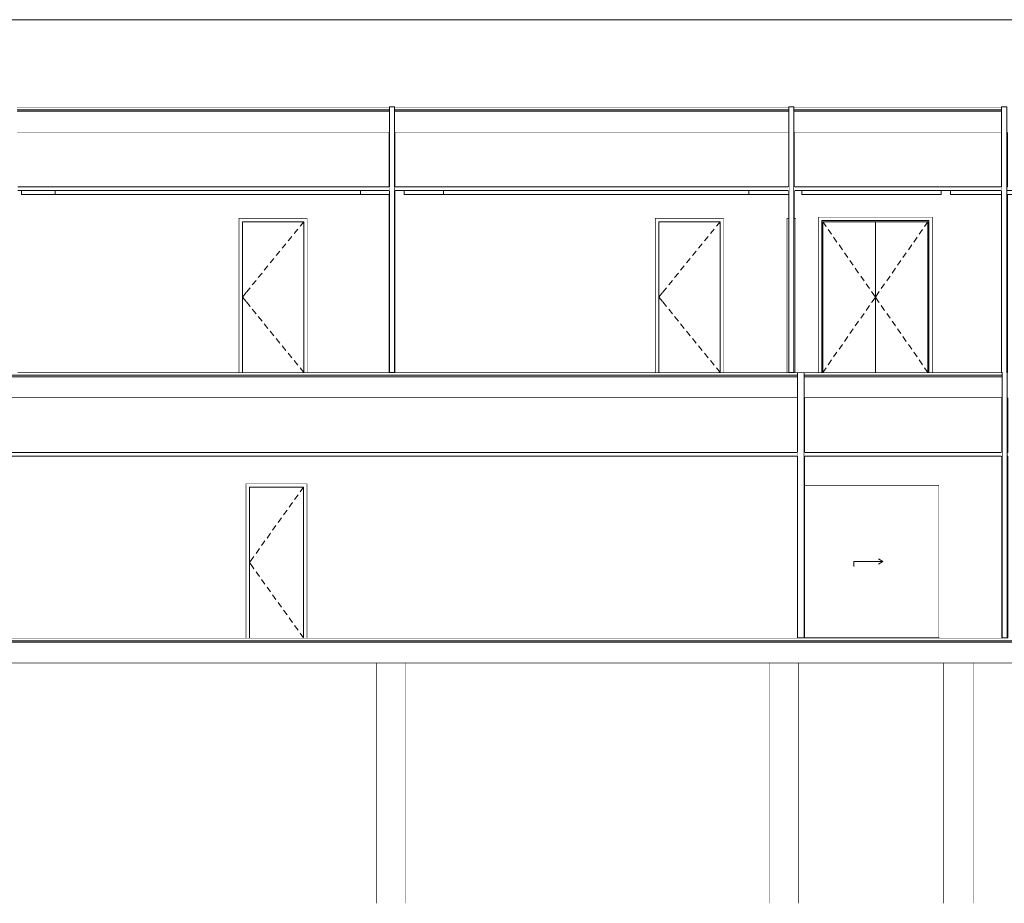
# Model space of a CAD drawing. Header units: millimetres. Extents: x -30280 to 133660, y -81242 to 8968.
# Tile 35 of 45: x 71775 to 85312, y -81242 to -69092. Entities that reach past the tile are written whole.
import ezdxf

# ---------------------------------------------------------------- set-up
doc = ezdxf.new("R2010")
doc.units = ezdxf.units.MM
doc.header["$MEASUREMENT"] = 0
doc.linetypes.add('Wipeout_Contour', pattern=[1000, 0, -1000])
for name, color, linetype in [('07_CR_Cel Ras pladur', 7, 'Continuous'), ('09_EI_Mobiliari general', 7, 'Continuous'), ('10_ESTR_Fotjats', 7, 'Continuous'), ('12_FAÇ_Façana', 7, 'Continuous'), ('14_PAV_Paviment existent', 7, 'Continuous'), ('Demolido_08_Envans', 7, 'Continuous'), ('Demolido_12_FAÇ_Façana', 7, 'Continuous'), ('Demolido_Puertas Archicad', 7, 'Continuous')]:
    doc.layers.add(name, color=color, linetype=linetype)
for name, color, linetype, lineweight in [('07_CR_Cel Ras pladur_Pluma_Nº__1', 7, 'Continuous', 5), ('10_ESTR_Fotjats_Pluma_Nº__1', 7, 'Continuous', 5), ('12_FAÇ_Façana_Pluma_Nº__47', 7, 'Continuous', 20), ('14_PAV_Paviment existent_Pluma_Nº__89', 7, 'Continuous', 5), ('Demolido_08_Envans_Pluma_Nº__47', 7, 'Continuous', 20), ('Demolido_08_Envans_Pluma_Nº__7', 7, 'Continuous', 5), ('Demolido_12_FAÇ_Façana_Pluma_Nº__47', 7, 'Continuous', 20), ('Demolido_12_FAÇ_Façana_Pluma_Nº__7', 7, 'Continuous', 5), ('Demolido_Puertas Archicad_Pluma_Nº__1', 7, 'Continuous', 5), ('Demolido_Puertas Archicad_Pluma_Nº__47', 7, 'Continuous', 20)]:
    doc.layers.add(name, color=color, linetype=linetype, lineweight=lineweight)
doc.layers.add('07_CR_Cel Ras pladur_Pluma_Nº__102', color=7, linetype='Continuous', lineweight=5, true_color=0xcccccc)
doc.layers.add('Demolido_Puertas Archicad_Pluma_Nº__3', color=7, linetype='Continuous', lineweight=5, true_color=0xa4a4a4)

# ---------------------------------------------------------------- blocks, each defined once
blk = doc.blocks.new('Elem Sección_9_1', base_point=(84081, -77592))
at = {"layer": '10_ESTR_Fotjats_Pluma_Nº__1', "color": 7, "linetype": 'Continuous', "lineweight": 5}
for p, q in [((92389, -77632), (54776, -77632)), ((92389, -77652), (54776, -77652)), ((82460, -77592), (71344, -77592)), ((85270, -77592), (82570, -77592)), ((92389, -77942), (54776, -77942))]:
    blk.add_line(p, q, dxfattribs=at)
at = {"layer": '10_ESTR_Fotjats_Pluma_Nº__1', "color": 7, "linetype": 'Continuous', "lineweight": 5, "flags": 128}
for points in [[(82570, -77592), (82560, -77592), (82470, -77592), (82460, -77592)], [(85360, -77592), (85350, -77592), (85280, -77592), (85270, -77592)]]:
    blk.add_lwpolyline(points, dxfattribs=at)
blk = doc.blocks.new('Elem Sección_13_1', base_point=(84081, -77592))
at = {"color": 254, "linetype": 'Wipeout_Contour', "lineweight": 0, "ltscale": 427313.143452}
blk.add_wipeout([(76681, -77942), (65572, -77942), (65572, -81242), (76681, -81242)], dxfattribs=at).dxf.layer = '12_FAÇ_Façana'
at = {"color": 254, "linetype": 'Wipeout_Contour', "lineweight": 0, "ltscale": 450289.967614}
blk.add_wipeout([(77081, -81242), (82081, -81242), (82081, -77942), (77081, -77942)], dxfattribs=at).dxf.layer = '12_FAÇ_Façana'
at = {"color": 254, "linetype": 'Wipeout_Contour', "lineweight": 0, "ltscale": 461405.204286}
blk.add_wipeout([(82481, -81242), (84481, -81242), (84481, -77942), (82481, -77942)], dxfattribs=at).dxf.layer = '12_FAÇ_Façana'
at = {"color": 254, "linetype": 'Wipeout_Contour', "lineweight": 0, "ltscale": 472858.620674}
blk.add_wipeout([(89881, -77942), (84881, -77942), (84881, -81242), (89881, -81242)], dxfattribs=at).dxf.layer = '12_FAÇ_Façana'
at = {"layer": '12_FAÇ_Façana_Pluma_Nº__47', "color": 7, "linetype": 'Continuous', "lineweight": 20}
for p, q in [((76681, -81242), (76681, -77942)), ((77081, -77942), (77081, -81242)), ((82081, -81242), (82081, -77942)), ((82481, -77942), (82481, -81242)), ((84481, -81242), (84481, -77942)), ((84881, -77942), (84881, -81242))]:
    blk.add_line(p, q, dxfattribs=at)
blk = doc.blocks.new('Elem Sección_15_1', base_point=(84081, -77592))
at = {"color": 254, "linetype": 'Wipeout_Contour', "lineweight": 0, "ltscale": 464883.27458}
blk.add_wipeout([(84481, -77942), (84481, -81242), (84881, -81242), (84881, -77942)], dxfattribs=at).dxf.layer = '09_EI_Mobiliari general'
blk = doc.blocks.new('Elem Sección_16_1', base_point=(84081, -77592))
at = {"color": 254, "linetype": 'Wipeout_Contour', "lineweight": 0, "ltscale": 457935.044062}
blk.add_wipeout([(82081, -77942), (82081, -81242), (82481, -81242), (82481, -77942)], dxfattribs=at).dxf.layer = '09_EI_Mobiliari general'
blk = doc.blocks.new('Elem Sección_17_1', base_point=(84081, -77592))
at = {"color": 254, "linetype": 'Wipeout_Contour', "lineweight": 0, "ltscale": 442664.044874}
blk.add_wipeout([(76681, -77942), (76681, -81242), (77081, -81242), (77081, -77942)], dxfattribs=at).dxf.layer = '09_EI_Mobiliari general'
blk = doc.blocks.new('Elem Sección_21_1', base_point=(84081, -77592))
at = {"layer": '10_ESTR_Fotjats_Pluma_Nº__1', "color": 7, "linetype": 'Continuous', "lineweight": 5}
for p, q in [((82470, -73982), (71334, -73982)), ((82470, -74002), (71334, -74002)), ((76849, -73942), (71751, -73942)), ((82340, -73942), (76939, -73942)), ((82470, -73942), (82430, -73942)), ((85264, -73942), (82560, -73942)), ((85280, -73982), (82560, -73982)), ((85280, -74002), (82560, -74002)), ((82460, -74292), (71344, -74292)), ((82470, -74292), (82460, -74292)), ((82570, -74292), (82560, -74292)), ((85270, -74292), (82570, -74292)), ((85280, -74292), (85270, -74292))]:
    blk.add_line(p, q, dxfattribs=at)
at = {"layer": '10_ESTR_Fotjats_Pluma_Nº__1', "color": 7, "linetype": 'Continuous', "lineweight": 5, "flags": 128}
for points in [[(76939, -73942), (76929, -73942), (76859, -73942), (76849, -73942)], [(82430, -73942), (82420, -73942), (82350, -73942), (82340, -73942)], [(85280, -73942), (85274, -73942), (85264, -73942)]]:
    blk.add_lwpolyline(points, dxfattribs=at)
blk = doc.blocks.new('Elem Sección_22_1', base_point=(84081, -77592))
at = {"layer": '10_ESTR_Fotjats_Pluma_Nº__1', "color": 7, "linetype": 'Continuous', "lineweight": 5}
for p, q in [((76859, -70292), (71741, -70292)), ((76859, -70332), (71741, -70332)), ((76859, -70352), (71741, -70352)), ((82350, -70292), (76929, -70292)), ((82350, -70332), (76929, -70332)), ((82350, -70352), (76929, -70352)), ((85274, -70292), (82420, -70292)), ((85274, -70332), (82420, -70332)), ((85274, -70352), (82420, -70352)), ((76849, -70642), (71751, -70642)), ((76859, -70642), (76849, -70642)), ((76939, -70642), (76929, -70642)), ((82340, -70642), (76939, -70642)), ((82350, -70642), (82340, -70642)), ((82430, -70642), (82420, -70642)), ((85264, -70642), (82430, -70642)), ((85274, -70642), (85264, -70642))]:
    blk.add_line(p, q, dxfattribs=at)
blk = doc.blocks.new('Elem Sección_23_1', base_point=(84081, -77592))
at = {"color": 254, "linetype": 'Wipeout_Contour', "lineweight": 0, "ltscale": 408741.326165}
blk.add_wipeout([(54776, -69092), (54776, -70292), (92389, -70292), (92389, -69092)], dxfattribs=at).dxf.layer = '12_FAÇ_Façana'
at = {"layer": '12_FAÇ_Façana_Pluma_Nº__47', "color": 7, "linetype": 'Continuous', "lineweight": 20}
blk.add_line((92389, -69092), (54776, -69092), dxfattribs=at)
blk = doc.blocks.new('Elem Sección_24_1', base_point=(84081, -77592))
at = {"layer": 'Demolido_08_Envans_Pluma_Nº__7', "color": 7, "linetype": 'Continuous', "lineweight": 5}
for p, q in [((85350, -73942), (85344, -73942)), ((85270, -74292), (85270, -75042)), ((85360, -74292), (85360, -75042)), ((85280, -75042), (85270, -75042)), ((85270, -75092), (85270, -77592)), ((85280, -75092), (85270, -75092)), ((85360, -75042), (85350, -75042)), ((85360, -75092), (85350, -75092)), ((85360, -75092), (85360, -77592))]:
    blk.add_line(p, q, dxfattribs=at)
at = {"layer": 'Demolido_08_Envans_Pluma_Nº__7', "color": 7, "linetype": 'Continuous', "lineweight": 5, "flags": 128}
for points in [[(85280, -73942), (85280, -73982), (85280, -74002), (85280, -74292), (85280, -75042), (85280, -75092), (85280, -77592)], [(85350, -73942), (85350, -73982), (85350, -74002), (85350, -74292), (85350, -75042), (85350, -75092), (85350, -77592)]]:
    blk.add_lwpolyline(points, dxfattribs=at)
blk = doc.blocks.new('Elem Sección_27_1', base_point=(84081, -77592))
at = {"layer": 'Demolido_08_Envans_Pluma_Nº__7', "color": 7, "linetype": 'Continuous', "lineweight": 5}
for p, q in [((82560, -73942), (82470, -73942)), ((82460, -74292), (82460, -75042)), ((82570, -74292), (82570, -75042)), ((82470, -75042), (82460, -75042)), ((82460, -75092), (82460, -77592)), ((82470, -75092), (82460, -75092)), ((82570, -75042), (82560, -75042)), ((82570, -75092), (82560, -75092)), ((82570, -75092), (82570, -77592))]:
    blk.add_line(p, q, dxfattribs=at)
at = {"layer": 'Demolido_08_Envans_Pluma_Nº__7', "color": 7, "linetype": 'Continuous', "lineweight": 5, "flags": 128}
for points in [[(82470, -73942), (82470, -73982), (82470, -74002), (82470, -74292), (82470, -75042), (82470, -75092), (82470, -77592)], [(82560, -73942), (82560, -73982), (82560, -74002), (82560, -74292), (82560, -75042), (82560, -75092), (82560, -77592)]]:
    blk.add_lwpolyline(points, dxfattribs=at)
blk = doc.blocks.new('Elem Sección_36_1', base_point=(84081, -77592))
at = {"color": 254, "linetype": 'Wipeout_Contour', "lineweight": 0, "ltscale": 428406.270932}
blk.add_wipeout([(74883, -77592), (74933, -77592), (74933, -75520), (74883, -75470)], dxfattribs=at).dxf.layer = 'Demolido_Puertas Archicad'
at = {"color": 254, "linetype": 'Wipeout_Contour', "lineweight": 0, "ltscale": 430633.708448}
blk.add_wipeout([(75727, -75470), (75677, -75520), (75677, -77592), (75727, -77592)], dxfattribs=at).dxf.layer = 'Demolido_Puertas Archicad'
at = {"color": 254, "linetype": 'Wipeout_Contour', "lineweight": 0, "ltscale": 426530.33299}
blk.add_wipeout([(74883, -75470), (74933, -75520), (75677, -75520), (75727, -75470)], dxfattribs=at).dxf.layer = 'Demolido_Puertas Archicad'
at = {"color": 254, "linetype": 'Wipeout_Contour', "lineweight": 0, "ltscale": 429555.188176}
blk.add_wipeout([(75677, -77592), (75677, -75520), (74933, -75520), (74933, -77592)], dxfattribs=at).dxf.layer = 'Demolido_Puertas Archicad'
at = {"layer": 'Demolido_Puertas Archicad_Pluma_Nº__1', "color": 7, "linetype": 'Continuous', "lineweight": 5}
for p, q in [((74883, -75470), (74883, -77592)), ((75727, -75470), (74883, -75470)), ((74933, -77592), (74933, -75520)), ((74933, -75520), (75677, -75520)), ((75677, -75520), (75677, -77592)), ((75727, -77592), (75727, -75470))]:
    blk.add_line(p, q, dxfattribs=at)
at = {"layer": 'Demolido_Puertas Archicad_Pluma_Nº__3', "color": 253, "linetype": 'Continuous', "lineweight": 5, "true_color": 0xa4a4a4}
for p, q in [((75677, -75520), (75631, -75585)), ((75601, -75626), (75555, -75691)), ((75526, -75732), (75479, -75797)), ((75450, -75837), (75403, -75902)), ((75298, -76048), (75251, -76113)), ((75374, -75943), (75327, -76008)), ((75222, -76154), (75176, -76219)), ((75146, -76260), (75100, -76324)), ((74995, -76471), (74980, -76491)), ((75071, -76365), (75024, -76430)), ((74980, -76491), (74933, -76556)), ((74980, -76621), (74933, -76556)), ((74995, -76642), (74980, -76621)), ((75071, -76748), (75024, -76683)), ((75146, -76853), (75100, -76788)), ((75222, -76959), (75176, -76894)), ((75298, -77064), (75251, -76999)), ((75374, -77170), (75327, -77105)), ((75450, -77276), (75403, -77211)), ((75526, -77381), (75479, -77316)), ((75601, -77487), (75555, -77422)), ((75677, -77592), (75631, -77527))]:
    blk.add_line(p, q, dxfattribs=at)
blk = doc.blocks.new('Elem Sección_39_1', base_point=(84081, -77592))
at = {"color": 254, "linetype": 'Wipeout_Contour', "lineweight": 0, "ltscale": 453087.87128}
blk.add_wipeout([(82570, -75492), (82570, -77590), (84414, -77590), (84414, -75492)], dxfattribs=at).dxf.layer = 'Demolido_Puertas Archicad'
at = {"layer": 'Demolido_Puertas Archicad_Pluma_Nº__3', "color": 253, "linetype": 'Continuous', "lineweight": 5, "true_color": 0xa4a4a4}
for p, q in [((83241, -76542), (83641, -76542)), ((83241, -76542), (83241, -76612)), ((83641, -76542), (83580, -76507)), ((83641, -76542), (83580, -76577))]:
    blk.add_line(p, q, dxfattribs=at)
at = {"layer": 'Demolido_Puertas Archicad_Pluma_Nº__47', "color": 7, "linetype": 'Continuous', "lineweight": 20}
for p, q in [((82570, -75492), (84414, -75492)), ((84414, -75492), (84414, -77592))]:
    blk.add_line(p, q, dxfattribs=at)
blk = doc.blocks.new('Elem Sección_40_1', base_point=(84081, -77592))
at = {"color": 254, "linetype": 'Wipeout_Contour', "lineweight": 0, "ltscale": 863227.69595}
blk.add_wipeout([(71344, -77592), (74883, -77592), (74883, -75470), (75727, -75470), (75727, -77592), (82460, -77592), (82460, -75092), (71344, -75092)], dxfattribs=at).dxf.layer = 'Demolido_08_Envans'
at = {"color": 254, "linetype": 'Wipeout_Contour', "lineweight": 0, "ltscale": 680303.677081}
blk.add_wipeout([(82570, -75092), (82570, -75492), (84414, -75492), (84414, -77592), (85270, -77592), (85270, -75092)], dxfattribs=at).dxf.layer = 'Demolido_08_Envans'
at = {"color": 254, "linetype": 'Wipeout_Contour', "lineweight": 0, "ltscale": 430148.615185}
blk.add_wipeout([(71334, -75042), (71334, -75092), (82470, -75092), (82470, -75042)], dxfattribs=at).dxf.layer = 'Demolido_08_Envans'
at = {"color": 254, "linetype": 'Wipeout_Contour', "lineweight": 0, "ltscale": 450396.380152}
blk.add_wipeout([(82560, -75042), (82560, -75092), (85280, -75092), (85280, -75042)], dxfattribs=at).dxf.layer = 'Demolido_08_Envans'
at = {"color": 254, "linetype": 'Wipeout_Contour', "lineweight": 0, "ltscale": 429032.039847}
blk.add_wipeout([(71344, -75042), (82460, -75042), (82460, -74292), (71344, -74292)], dxfattribs=at).dxf.layer = 'Demolido_08_Envans'
at = {"color": 254, "linetype": 'Wipeout_Contour', "lineweight": 0, "ltscale": 449332.371278}
blk.add_wipeout([(82570, -75042), (85270, -75042), (85270, -74292), (82570, -74292)], dxfattribs=at).dxf.layer = 'Demolido_08_Envans'
at = {"layer": 'Demolido_08_Envans_Pluma_Nº__47', "color": 7, "linetype": 'Continuous', "lineweight": 20}
for p, q in [((82460, -75042), (71344, -75042)), ((82460, -75092), (71344, -75092)), ((85270, -75042), (82570, -75042)), ((85270, -75092), (82570, -75092))]:
    blk.add_line(p, q, dxfattribs=at)
blk = doc.blocks.new('Elem Sección_41_1', base_point=(84081, -77592))
at = {"layer": 'Demolido_12_FAÇ_Façana_Pluma_Nº__7', "color": 7, "linetype": 'Continuous', "lineweight": 5}
for p, q in [((85344, -70292), (85274, -70292)), ((85264, -70642), (85264, -71392)), ((85354, -70642), (85354, -71392)), ((85274, -71392), (85264, -71392)), ((85274, -71442), (85264, -71442)), ((85354, -71392), (85344, -71392)), ((85354, -71442), (85344, -71442)), ((85264, -71495), (85264, -73942)), ((85354, -71495), (85354, -73942))]:
    blk.add_line(p, q, dxfattribs=at)
at = {"layer": 'Demolido_12_FAÇ_Façana_Pluma_Nº__7', "color": 7, "linetype": 'Continuous', "lineweight": 5, "flags": 128}
for points in [[(85274, -70292), (85274, -70332), (85274, -70352), (85274, -70642), (85274, -71392), (85274, -71442), (85274, -73942)], [(85344, -70292), (85344, -70332), (85344, -70352), (85344, -70642), (85344, -71392), (85344, -71442), (85344, -73942)]]:
    blk.add_lwpolyline(points, dxfattribs=at)
blk = doc.blocks.new('Elem Sección_44_1', base_point=(84081, -77592))
at = {"layer": 'Demolido_12_FAÇ_Façana_Pluma_Nº__7', "color": 7, "linetype": 'Continuous', "lineweight": 5}
for p, q in [((82420, -70292), (82350, -70292)), ((82340, -70642), (82340, -71392)), ((82430, -70642), (82430, -71392)), ((82350, -71392), (82340, -71392)), ((82350, -71442), (82340, -71442)), ((82430, -71392), (82420, -71392)), ((82430, -71442), (82420, -71442)), ((82430, -71442), (82430, -73942)), ((82340, -71495), (82340, -73942))]:
    blk.add_line(p, q, dxfattribs=at)
at = {"layer": 'Demolido_12_FAÇ_Façana_Pluma_Nº__7', "color": 7, "linetype": 'Continuous', "lineweight": 5, "flags": 128}
for points in [[(82350, -70292), (82350, -70332), (82350, -70352), (82350, -70642), (82350, -71392), (82350, -71442), (82350, -73942)], [(82420, -70292), (82420, -70332), (82420, -70352), (82420, -70642), (82420, -71392), (82420, -71442), (82420, -73942)]]:
    blk.add_lwpolyline(points, dxfattribs=at)
blk = doc.blocks.new('Elem Sección_45_1', base_point=(84081, -77592))
at = {"layer": 'Demolido_12_FAÇ_Façana_Pluma_Nº__7', "color": 7, "linetype": 'Continuous', "lineweight": 5}
for p, q in [((76929, -70292), (76859, -70292)), ((76849, -70642), (76849, -71392)), ((76939, -70642), (76939, -71392)), ((76859, -71392), (76849, -71392)), ((76859, -71442), (76849, -71442)), ((76939, -71392), (76929, -71392)), ((76939, -71442), (76929, -71442)), ((76939, -71442), (76939, -73942)), ((76849, -71495), (76849, -73942))]:
    blk.add_line(p, q, dxfattribs=at)
at = {"layer": 'Demolido_12_FAÇ_Façana_Pluma_Nº__7', "color": 7, "linetype": 'Continuous', "lineweight": 5, "flags": 128}
for points in [[(76859, -70292), (76859, -70332), (76859, -70352), (76859, -70642), (76859, -71392), (76859, -71442), (76859, -73942)], [(76929, -70292), (76929, -70332), (76929, -70352), (76929, -70642), (76929, -71392), (76929, -71442), (76929, -73942)]]:
    blk.add_lwpolyline(points, dxfattribs=at)
blk = doc.blocks.new('Elem Sección_52_1', base_point=(84081, -77592))
at = {"color": 254, "linetype": 'Wipeout_Contour', "lineweight": 0, "ltscale": 439828.594062}
blk.add_wipeout([(82321, -71820), (82321, -73942), (82340, -73942), (82340, -71820)], dxfattribs=at).dxf.layer = 'Demolido_Puertas Archicad'
at = {"color": 254, "linetype": 'Wipeout_Contour', "lineweight": 0, "ltscale": 440155.156096}
blk.add_wipeout([(82449, -71820), (82430, -71820), (82430, -73942), (82449, -73942)], dxfattribs=at).dxf.layer = 'Demolido_Puertas Archicad'
at = {"layer": 'Demolido_Puertas Archicad_Pluma_Nº__1', "color": 7, "linetype": 'Continuous', "lineweight": 5}
for p, q in [((82321, -71820), (82321, -73942)), ((82321, -71820), (82340, -71820)), ((82449, -71820), (82430, -71820)), ((82449, -71820), (82449, -73942))]:
    blk.add_line(p, q, dxfattribs=at)
blk = doc.blocks.new('Elem Sección_56_1', base_point=(84081, -77592))
at = {"color": 254, "linetype": 'Wipeout_Contour', "lineweight": 0, "ltscale": 434512.686403}
blk.add_wipeout([(80510, -73942), (80560, -73942), (80560, -71870), (80510, -71820)], dxfattribs=at).dxf.layer = 'Demolido_Puertas Archicad'
at = {"color": 254, "linetype": 'Wipeout_Contour', "lineweight": 0, "ltscale": 437170.591741}
blk.add_wipeout([(81454, -71820), (81404, -71870), (81404, -73942), (81454, -73942)], dxfattribs=at).dxf.layer = 'Demolido_Puertas Archicad'
at = {"color": 254, "linetype": 'Wipeout_Contour', "lineweight": 0, "ltscale": 433035.833404}
blk.add_wipeout([(80510, -71820), (80560, -71870), (81404, -71870), (81454, -71820)], dxfattribs=at).dxf.layer = 'Demolido_Puertas Archicad'
at = {"color": 254, "linetype": 'Wipeout_Contour', "lineweight": 0, "ltscale": 435874.625732}
blk.add_wipeout([(81404, -73942), (81404, -71870), (80560, -71870), (80560, -73942)], dxfattribs=at).dxf.layer = 'Demolido_Puertas Archicad'
at = {"layer": 'Demolido_Puertas Archicad_Pluma_Nº__1', "color": 7, "linetype": 'Continuous', "lineweight": 5}
for p, q in [((80510, -71820), (80510, -73942)), ((81454, -71820), (80510, -71820)), ((80560, -73942), (80560, -71870)), ((80560, -71870), (81404, -71870)), ((81404, -71870), (81404, -73942)), ((81454, -73942), (81454, -71820))]:
    blk.add_line(p, q, dxfattribs=at)
at = {"layer": 'Demolido_Puertas Archicad_Pluma_Nº__3', "color": 253, "linetype": 'Continuous', "lineweight": 5, "true_color": 0xa4a4a4}
for p, q in [((81404, -71870), (81354, -71932)), ((81322, -71971), (81272, -72033)), ((81240, -72072), (81190, -72134)), ((81076, -72274), (81025, -72336)), ((81158, -72173), (81108, -72235)), ((80994, -72374), (80943, -72436)), ((80912, -72475), (80861, -72537)), ((80748, -72677), (80697, -72739)), ((80830, -72576), (80779, -72638)), ((80665, -72777), (80615, -72839)), ((80611, -72844), (80560, -72906)), ((80611, -72968), (80560, -72906)), ((80665, -73035), (80615, -72973)), ((80748, -73136), (80697, -73074)), ((80830, -73237), (80779, -73175)), ((80912, -73338), (80861, -73276)), ((80994, -73438), (80943, -73376)), ((81076, -73539), (81025, -73477)), ((81158, -73640), (81108, -73578)), ((81240, -73741), (81190, -73679)), ((81322, -73842), (81272, -73780)), ((81404, -73942), (81354, -73880))]:
    blk.add_line(p, q, dxfattribs=at)
blk = doc.blocks.new('Elem Sección_57_1', base_point=(84081, -77592))
at = {"color": 254, "linetype": 'Wipeout_Contour', "lineweight": 0, "ltscale": 417819.740985}
blk.add_wipeout([(74786, -73942), (74836, -73942), (74836, -71870), (74786, -71820)], dxfattribs=at).dxf.layer = 'Demolido_Puertas Archicad'
at = {"color": 254, "linetype": 'Wipeout_Contour', "lineweight": 0, "ltscale": 420388.443899}
blk.add_wipeout([(75730, -71820), (75680, -71870), (75680, -73942), (75730, -73942)], dxfattribs=at).dxf.layer = 'Demolido_Puertas Archicad'
at = {"color": 254, "linetype": 'Wipeout_Contour', "lineweight": 0, "ltscale": 416186.232217}
blk.add_wipeout([(74786, -71820), (74836, -71870), (75680, -71870), (75730, -71820)], dxfattribs=at).dxf.layer = 'Demolido_Puertas Archicad'
at = {"color": 254, "linetype": 'Wipeout_Contour', "lineweight": 0, "ltscale": 419138.399167}
blk.add_wipeout([(75680, -73942), (75680, -71870), (74836, -71870), (74836, -73942)], dxfattribs=at).dxf.layer = 'Demolido_Puertas Archicad'
at = {"layer": 'Demolido_Puertas Archicad_Pluma_Nº__1', "color": 7, "linetype": 'Continuous', "lineweight": 5}
for p, q in [((74786, -71820), (74786, -73942)), ((75730, -71820), (74786, -71820)), ((74836, -73942), (74836, -71870)), ((74836, -71870), (75680, -71870)), ((75680, -71870), (75680, -73942)), ((75730, -73942), (75730, -71820))]:
    blk.add_line(p, q, dxfattribs=at)
at = {"layer": 'Demolido_Puertas Archicad_Pluma_Nº__3', "color": 253, "linetype": 'Continuous', "lineweight": 5, "true_color": 0xa4a4a4}
for p, q in [((75680, -71870), (75630, -71932)), ((75598, -71971), (75548, -72033)), ((75516, -72072), (75466, -72134)), ((75352, -72274), (75301, -72336)), ((75434, -72173), (75384, -72235)), ((75270, -72374), (75219, -72436)), ((75188, -72475), (75137, -72537)), ((75024, -72677), (74973, -72739)), ((75106, -72576), (75055, -72638)), ((74941, -72777), (74891, -72839)), ((74887, -72844), (74836, -72906)), ((74887, -72968), (74836, -72906)), ((74941, -73035), (74891, -72973)), ((75024, -73136), (74973, -73074)), ((75106, -73237), (75055, -73175)), ((75188, -73338), (75137, -73276)), ((75270, -73438), (75219, -73376)), ((75352, -73539), (75301, -73477)), ((75434, -73640), (75384, -73578)), ((75516, -73741), (75466, -73679)), ((75598, -73842), (75548, -73780)), ((75680, -73942), (75630, -73880))]:
    blk.add_line(p, q, dxfattribs=at)
blk = doc.blocks.new('Elem Sección_60_1', base_point=(84081, -77592))
at = {"color": 254, "linetype": 'Wipeout_Contour', "lineweight": 0, "ltscale": 441180.418755}
blk.add_wipeout([(82752, -71805), (82752, -73942), (82802, -73942), (82802, -71855)], dxfattribs=at).dxf.layer = 'Demolido_Puertas Archicad'
at = {"color": 254, "linetype": 'Wipeout_Contour', "lineweight": 0, "ltscale": 445773.865897}
blk.add_wipeout([(84326, -73942), (84326, -71805), (84276, -71855), (84276, -73942)], dxfattribs=at).dxf.layer = 'Demolido_Puertas Archicad'
at = {"color": 254, "linetype": 'Wipeout_Contour', "lineweight": 0, "ltscale": 440700.160796}
blk.add_wipeout([(84326, -71805), (82752, -71805), (82802, -71855), (84276, -71855)], dxfattribs=at).dxf.layer = 'Demolido_Puertas Archicad'
at = {"color": 254, "linetype": 'Wipeout_Contour', "lineweight": 0, "ltscale": 441346.138878}
blk.add_wipeout([(82802, -73942), (82817, -73942), (82817, -71882), (82802, -71882)], dxfattribs=at).dxf.layer = 'Demolido_Puertas Archicad'
at = {"color": 254, "linetype": 'Wipeout_Contour', "lineweight": 0, "ltscale": 445742.983763}
blk.add_wipeout([(84261, -71882), (84261, -73942), (84276, -73942), (84276, -71882)], dxfattribs=at).dxf.layer = 'Demolido_Puertas Archicad'
at = {"color": 254, "linetype": 'Wipeout_Contour', "lineweight": 0, "ltscale": 881620.670665}
blk.add_wipeout([(84276, -71855), (82802, -71855), (82802, -71882), (82817, -71882), (82817, -71870), (84261, -71870), (84261, -71882), (84276, -71882)], dxfattribs=at).dxf.layer = 'Demolido_Puertas Archicad'
at = {"color": 254, "linetype": 'Wipeout_Contour', "lineweight": 0, "ltscale": 442438.844222}
blk.add_wipeout([(82817, -73942), (83539, -73942), (83539, -71870), (82817, -71870)], dxfattribs=at).dxf.layer = 'Demolido_Puertas Archicad'
at = {"layer": 'Demolido_Puertas Archicad_Pluma_Nº__3', "color": 253, "linetype": 'Continuous', "lineweight": 5, "true_color": 0xa4a4a4}
for p, q in [((82752, -73942), (82752, -71805)), ((82802, -71855), (82802, -73942)), ((82817, -71870), (82862, -71936)), ((82817, -71870), (82817, -73942)), ((82891, -71977), (82937, -72043)), ((82965, -72084), (83011, -72149)), ((83040, -72190), (83085, -72256)), ((83114, -72297), (83160, -72363)), ((83188, -72404), (83234, -72469)), ((83263, -72510), (83308, -72576)), ((83337, -72617), (83383, -72683)), ((83411, -72724), (83457, -72789)), ((83411, -73089), (83457, -73024)), ((83337, -73196), (83383, -73130)), ((83188, -73409), (83234, -73343)), ((83263, -73302), (83308, -73237)), ((83114, -73516), (83160, -73450)), ((83040, -73622), (83085, -73557)), ((82891, -73836), (82937, -73770)), ((82965, -73729), (83011, -73663)), ((82817, -73942), (82862, -73877))]:
    blk.add_line(p, q, dxfattribs=at)
at = {"color": 254, "linetype": 'Wipeout_Contour', "lineweight": 0, "ltscale": 444614.742803}
blk.add_wipeout([(84261, -73942), (84261, -71870), (83539, -71870), (83539, -73942)], dxfattribs=at).dxf.layer = 'Demolido_Puertas Archicad'
at = {"layer": 'Demolido_Puertas Archicad_Pluma_Nº__3', "color": 253, "linetype": 'Continuous', "lineweight": 5, "true_color": 0xa4a4a4}
for p, q in [((82752, -71805), (84326, -71805)), ((84276, -71855), (82802, -71855)), ((83539, -71870), (82817, -71870)), ((83539, -73942), (83539, -71870)), ((83539, -71870), (84261, -71870)), ((84261, -71870), (84215, -71936)), ((84261, -71870), (84261, -73942)), ((84276, -73942), (84276, -71855)), ((84326, -71805), (84326, -73942)), ((84186, -71977), (84140, -72043)), ((84112, -72084), (84066, -72149)), ((84038, -72190), (83992, -72256)), ((83889, -72404), (83843, -72469)), ((83963, -72297), (83917, -72363)), ((83815, -72510), (83769, -72576)), ((83740, -72617), (83695, -72683)), ((83666, -72724), (83620, -72789)), ((83486, -72830), (83493, -72841)), ((83493, -72841), (83539, -72906)), ((83493, -72972), (83539, -72906)), ((83584, -72841), (83539, -72906)), ((83584, -72972), (83539, -72906)), ((83592, -72830), (83584, -72841)), ((83486, -72982), (83493, -72972)), ((83592, -72982), (83584, -72972)), ((83666, -73089), (83620, -73024)), ((83740, -73196), (83695, -73130)), ((83815, -73302), (83769, -73237)), ((83889, -73409), (83843, -73343)), ((83963, -73516), (83917, -73450)), ((84038, -73622), (83992, -73557)), ((84112, -73729), (84066, -73663)), ((84186, -73836), (84140, -73770)), ((84261, -73942), (84215, -73877))]:
    blk.add_line(p, q, dxfattribs=at)
blk = doc.blocks.new('Elem Sección_62_1', base_point=(84081, -77592))
at = {"color": 254, "linetype": 'Wipeout_Contour', "lineweight": 0, "ltscale": 1037575.399687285}
blk.add_wipeout([(71751, -71442), (71751, -73942), (74786, -73942), (74786, -71820), (75730, -71820), (75730, -73942), (76849, -73942), (76849, -71495), (71799, -71495), (71799, -71442)], dxfattribs=at).dxf.layer = 'Demolido_12_FAÇ_Façana'
at = {"color": 254, "linetype": 'Wipeout_Contour', "lineweight": 0, "ltscale": 1405198.672779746}
blk.add_wipeout([(76939, -73942), (80510, -73942), (80510, -71820), (81454, -71820), (81454, -73942), (82321, -73942), (82321, -71870), (82321, -71820), (82340, -71820), (82340, -71495), (77060, -71495), (77060, -71442), (76939, -71442)], dxfattribs=at).dxf.layer = 'Demolido_12_FAÇ_Façana'
at = {"color": 254, "linetype": 'Wipeout_Contour', "lineweight": 0, "ltscale": 1876510.684436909}
blk.add_wipeout([(82430, -71442), (82430, -71820), (82449, -71820), (82449, -71870), (82449, -73942), (82752, -73942), (82752, -71805), (84326, -71805), (84326, -73942), (85264, -73942), (85264, -71495), (84574, -71495), (84574, -71442), (84445, -71442), (84445, -71495), (82527, -71495), (82527, -71442)], dxfattribs=at).dxf.layer = 'Demolido_12_FAÇ_Façana'
at = {"color": 254, "linetype": 'Wipeout_Contour', "lineweight": 0, "ltscale": 412292.596328}
blk.add_wipeout([(71741, -71392), (71741, -71442), (76859, -71442), (76859, -71392)], dxfattribs=at).dxf.layer = 'Demolido_12_FAÇ_Façana'
at = {"color": 254, "linetype": 'Wipeout_Contour', "lineweight": 0, "ltscale": 427945.836014}
blk.add_wipeout([(76929, -71442), (82350, -71442), (82350, -71392), (76929, -71392)], dxfattribs=at).dxf.layer = 'Demolido_12_FAÇ_Façana'
at = {"color": 254, "linetype": 'Wipeout_Contour', "lineweight": 0, "ltscale": 440573.226679}
blk.add_wipeout([(82420, -71392), (82420, -71442), (85274, -71442), (85274, -71392)], dxfattribs=at).dxf.layer = 'Demolido_12_FAÇ_Façana'
at = {"color": 254, "linetype": 'Wipeout_Contour', "lineweight": 0, "ltscale": 411186.19986}
blk.add_wipeout([(71751, -71392), (76849, -71392), (76849, -70642), (71751, -70642)], dxfattribs=at).dxf.layer = 'Demolido_12_FAÇ_Façana'
at = {"color": 254, "linetype": 'Wipeout_Contour', "lineweight": 0, "ltscale": 426880.072083}
blk.add_wipeout([(76939, -71392), (82340, -71392), (82340, -70642), (76939, -70642)], dxfattribs=at).dxf.layer = 'Demolido_12_FAÇ_Façana'
at = {"color": 254, "linetype": 'Wipeout_Contour', "lineweight": 0, "ltscale": 439538.636799}
blk.add_wipeout([(82430, -71392), (85264, -71392), (85264, -70642), (82430, -70642)], dxfattribs=at).dxf.layer = 'Demolido_12_FAÇ_Façana'
at = {"layer": 'Demolido_12_FAÇ_Façana_Pluma_Nº__47', "color": 7, "linetype": 'Continuous', "lineweight": 20}
for p, q in [((76849, -71392), (71751, -71392)), ((71799, -71442), (71751, -71442)), ((82340, -71392), (76939, -71392)), ((77060, -71442), (76939, -71442)), ((85264, -71392), (82430, -71392)), ((82527, -71442), (82430, -71442)), ((84574, -71442), (84445, -71442))]:
    blk.add_line(p, q, dxfattribs=at)
blk = doc.blocks.new('Elem Sección_68_1', base_point=(84081, -77592))
at = {"layer": '07_CR_Cel Ras pladur_Pluma_Nº__1', "color": 7, "linetype": 'Continuous', "lineweight": 5}
for p, q in [((84574, -71442), (84574, -71495)), ((85264, -71442), (84574, -71442)), ((89824, -71442), (85354, -71442)), ((85264, -71495), (84574, -71495)), ((89824, -71495), (85354, -71495))]:
    blk.add_line(p, q, dxfattribs=at)
blk = doc.blocks.new('Elem Sección_69_1', base_point=(84081, -77592))
at = {"layer": '07_CR_Cel Ras pladur_Pluma_Nº__1', "color": 7, "linetype": 'Continuous', "lineweight": 5}
for p, q in [((82527, -71442), (82527, -71495)), ((84445, -71442), (82527, -71442)), ((84445, -71442), (84445, -71495)), ((84445, -71495), (82527, -71495))]:
    blk.add_line(p, q, dxfattribs=at)
blk = doc.blocks.new('Elem Sección_71_1', base_point=(84081, -77592))
at = {"layer": '07_CR_Cel Ras pladur_Pluma_Nº__1', "color": 7, "linetype": 'Continuous', "lineweight": 5}
blk.add_line((71799, -71442), (71799, -71495), dxfattribs=at)
at = {"color": 254, "linetype": 'Wipeout_Contour', "lineweight": 0, "ltscale": 412592.341506}
blk.add_wipeout([(76461, -71495), (76461, -71442), (72261, -71442), (72261, -71495)], dxfattribs=at).dxf.layer = '07_CR_Cel Ras pladur'
at = {"layer": '07_CR_Cel Ras pladur_Pluma_Nº__1', "color": 7, "linetype": 'Continuous', "lineweight": 5}
for p, q in [((72261, -71442), (71799, -71442)), ((72261, -71442), (72261, -71495)), ((76461, -71442), (76461, -71495)), ((76849, -71442), (76461, -71442)), ((72261, -71495), (71799, -71495)), ((76849, -71495), (76461, -71495))]:
    blk.add_line(p, q, dxfattribs=at)
at = {"layer": '07_CR_Cel Ras pladur_Pluma_Nº__102', "color": 254, "linetype": 'Continuous', "lineweight": 5, "true_color": 0xcccccc}
for p, q in [((72261, -71442), (76461, -71442)), ((72261, -71495), (76461, -71495))]:
    blk.add_line(p, q, dxfattribs=at)
blk = doc.blocks.new('Elem Sección_72_1', base_point=(84081, -77592))
at = {"layer": '07_CR_Cel Ras pladur_Pluma_Nº__1', "color": 7, "linetype": 'Continuous', "lineweight": 5}
blk.add_line((77060, -71442), (77060, -71495), dxfattribs=at)
at = {"color": 254, "linetype": 'Wipeout_Contour', "lineweight": 0, "ltscale": 428243.083445}
blk.add_wipeout([(81801, -71495), (81801, -71442), (77601, -71442), (77601, -71495)], dxfattribs=at).dxf.layer = '07_CR_Cel Ras pladur'
at = {"layer": '07_CR_Cel Ras pladur_Pluma_Nº__1', "color": 7, "linetype": 'Continuous', "lineweight": 5}
for p, q in [((77601, -71442), (77060, -71442)), ((77601, -71442), (77601, -71495)), ((81801, -71442), (81801, -71495)), ((82340, -71442), (81801, -71442)), ((77601, -71495), (77060, -71495)), ((82340, -71495), (81801, -71495))]:
    blk.add_line(p, q, dxfattribs=at)
at = {"layer": '07_CR_Cel Ras pladur_Pluma_Nº__102', "color": 254, "linetype": 'Continuous', "lineweight": 5, "true_color": 0xcccccc}
for p, q in [((77601, -71442), (81801, -71442)), ((77601, -71495), (81801, -71495))]:
    blk.add_line(p, q, dxfattribs=at)
blk = doc.blocks.new('Elem Sección_73_1', base_point=(84081, -77592))
at = {"color": 254, "linetype": 'Wipeout_Contour', "lineweight": 0, "ltscale": 455926.054231}
blk.add_wipeout([(82570, -77592), (84414, -77592), (84414, -77590), (82570, -77590)], dxfattribs=at).dxf.layer = '14_PAV_Paviment existent'
at = {"layer": '14_PAV_Paviment existent_Pluma_Nº__89', "color": 7, "linetype": 'Continuous', "lineweight": 5}
blk.add_line((82570, -77590), (84414, -77590), dxfattribs=at)

msp = doc.modelspace()

# ---------------------------------------------------------------- block references
at = {"layer": '10_ESTR_Fotjats', "lineweight": 0}
for name in ['Elem Sección_22_1', 'Elem Sección_21_1', 'Elem Sección_9_1']:
    msp.add_blockref(name, (84081.444, -77592.372), dxfattribs=at)
at = {"layer": 'Demolido_08_Envans', "lineweight": 0}
for name in ['Elem Sección_27_1', 'Elem Sección_24_1']:
    msp.add_blockref(name, (84081.444, -77592.372), dxfattribs=at)

# ---------------------------------------------------------------- next in the draw order: block references
at = {"layer": '12_FAÇ_Façana', "lineweight": 0}
for name in ['Elem Sección_23_1', 'Elem Sección_13_1']:
    msp.add_blockref(name, (84081.444, -77592.372), dxfattribs=at)
at = {"layer": 'Demolido_Puertas Archicad', "lineweight": 0}
for name in ['Elem Sección_57_1', 'Elem Sección_56_1', 'Elem Sección_60_1', 'Elem Sección_36_1', 'Elem Sección_39_1']:
    msp.add_blockref(name, (84081.444, -77592.372), dxfattribs=at)

# ---------------------------------------------------------------- next in the draw order: block references
at = {"layer": '09_EI_Mobiliari general', "lineweight": 0}
for name in ['Elem Sección_17_1', 'Elem Sección_16_1', 'Elem Sección_15_1']:
    msp.add_blockref(name, (84081.444, -77592.372), dxfattribs=at)
at = {"layer": 'Demolido_08_Envans', "lineweight": 0}
msp.add_blockref('Elem Sección_40_1', (84081.444, -77592.372), dxfattribs=at)
at = {"layer": 'Demolido_12_FAÇ_Façana', "lineweight": 0}
for name in ['Elem Sección_45_1', 'Elem Sección_44_1', 'Elem Sección_41_1']:
    msp.add_blockref(name, (84081.444, -77592.372), dxfattribs=at)

# ---------------------------------------------------------------- next in the draw order: block references
at = {"layer": '14_PAV_Paviment existent', "lineweight": 0}
msp.add_blockref('Elem Sección_73_1', (84081.444, -77592.372), dxfattribs=at)
at = {"layer": 'Demolido_Puertas Archicad', "lineweight": 0}
msp.add_blockref('Elem Sección_52_1', (84081.444, -77592.372), dxfattribs=at)

# ---------------------------------------------------------------- next in the draw order: block references
at = {"layer": 'Demolido_12_FAÇ_Façana', "lineweight": 0}
msp.add_blockref('Elem Sección_62_1', (84081.444, -77592.372), dxfattribs=at)

# ---------------------------------------------------------------- next in the draw order: block references
at = {"layer": '07_CR_Cel Ras pladur', "lineweight": 0}
for name in ['Elem Sección_71_1', 'Elem Sección_72_1', 'Elem Sección_69_1', 'Elem Sección_68_1']:
    msp.add_blockref(name, (84081.444, -77592.372), dxfattribs=at)

doc.saveas('drawing.dxf')
